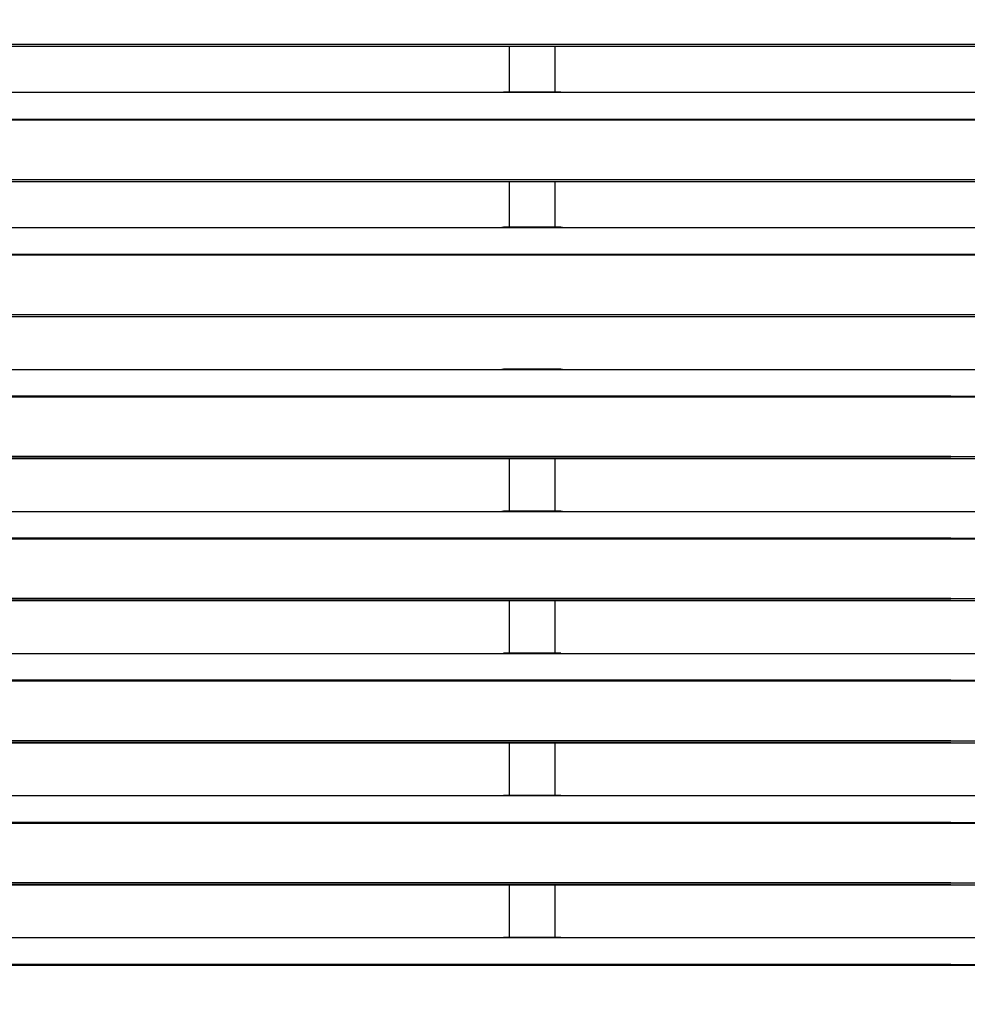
# Model space of a CAD drawing. Header units: millimetres. Extents: x 0 to 39025, y -31299 to 8400.
# Tile 115 of 256: x 16084 to 16393, y -24962 to -24641. Entities that reach past the tile are written whole.
import ezdxf

# ---------------------------------------------------------------- set-up
doc = ezdxf.new("R2010")
doc.units = ezdxf.units.MM
doc.layers.add('SREDNJICE_IN_TOCKE', color=252, linetype='Continuous')

# ---------------------------------------------------------------- blocks, each defined once
blk = doc.blocks.new('*U55')
at = {"lineweight": 25}
for points in [[(7.21, 637.03), (7.21, 637.03), (1142.79, 637.03), (1142.79, 637.03)], [(7.21, 636.38), (7.21, 636.38), (1142.79, 636.38), (1142.79, 636.38)], [(821.5, 636.38), (821.5, 636.38), (821.5, 621.5), (821.5, 621.5)], [(836.5, 621.5), (836.5, 621.5), (836.5, 636.38), (836.5, 636.38)], [(247, 621.43), (247, 621.43), (818, 621.43), (818, 621.43)], [(818, 621.43), (818, 621.43), (840, 621.43), (840, 621.43)], [(838.31, 621.5), (838.31, 621.5), (819.66, 621.5), (819.66, 621.5)], [(840, 621.43), (840, 621.43), (1108, 621.43), (1108, 621.43)], [(16.21, 612.71), (16.21, 612.71), (1133.33, 612.71), (1133.33, 612.71)], [(16.21, 612.49), (16.21, 612.49), (1133.33, 612.49), (1133.33, 612.49)], [(7.21, 593.07), (7.21, 593.07), (1142.79, 593.07), (1142.79, 593.07)], [(7.21, 592.41), (7.21, 592.41), (1142.79, 592.41), (1142.79, 592.41)], [(821.5, 592.41), (821.5, 592.41), (821.5, 577.53), (821.5, 577.53)], [(836.5, 577.53), (836.5, 577.53), (836.5, 592.41), (836.5, 592.41)], [(247, 577.45), (247, 577.45), (818, 577.45), (818, 577.45)], [(818, 577.45), (818, 577.45), (840, 577.45), (840, 577.45)], [(838.31, 577.53), (838.31, 577.53), (819.66, 577.53), (819.66, 577.53)], [(840, 577.45), (840, 577.45), (1108, 577.45), (1108, 577.45)], [(16.21, 568.74), (16.21, 568.74), (1133.33, 568.74), (1133.33, 568.74)], [(16.21, 568.52), (16.21, 568.52), (1133.33, 568.52), (1133.33, 568.52)], [(7.21, 549.09), (7.21, 549.09), (1142.79, 549.09), (1142.79, 549.09)], [(7.21, 548.44), (7.21, 548.44), (1142.79, 548.44), (1142.79, 548.44)], [(247, 531.21), (247, 531.21), (818, 531.21), (818, 531.21)], [(818, 531.21), (818, 531.21), (840, 531.21), (840, 531.21)], [(838.31, 531.29), (838.31, 531.29), (819.66, 531.29), (819.66, 531.29)], [(840, 531.21), (840, 531.21), (1108, 531.21), (1108, 531.21)], [(965.3, 522.5), (965.3, 522.5), (16.67, 522.5), (16.67, 522.5)], [(184.7, 522.5), (184.7, 522.5), (1133.33, 522.5), (1133.33, 522.5)], [(965.3, 522.28), (965.3, 522.28), (16.67, 522.28), (16.67, 522.28)], [(184.7, 522.28), (184.7, 522.28), (1133.33, 522.28), (1133.33, 522.28)], [(965.3, 502.85), (965.3, 502.85), (7.21, 502.85), (7.21, 502.85)], [(965.3, 502.2), (965.3, 502.2), (7.21, 502.2), (7.21, 502.2)], [(184.7, 502.85), (184.7, 502.85), (1142.79, 502.85), (1142.79, 502.85)], [(184.7, 502.2), (184.7, 502.2), (1142.79, 502.2), (1142.79, 502.2)], [(821.5, 502.2), (821.5, 502.2), (821.5, 485.06), (821.5, 485.06)], [(836.5, 485.06), (836.5, 485.06), (836.5, 502.2), (836.5, 502.2)], [(247, 484.97), (247, 484.97), (818, 484.97), (818, 484.97)], [(818, 484.97), (818, 484.97), (840, 484.97), (840, 484.97)], [(838.31, 485.06), (838.31, 485.06), (819.66, 485.06), (819.66, 485.06)], [(840, 484.97), (840, 484.97), (1108, 484.97), (1108, 484.97)], [(965.3, 476.27), (965.3, 476.27), (16.67, 476.27), (16.67, 476.27)], [(965.3, 476.05), (965.3, 476.05), (16.67, 476.05), (16.67, 476.05)], [(184.7, 476.27), (184.7, 476.27), (1133.33, 476.27), (1133.33, 476.27)], [(184.7, 476.05), (184.7, 476.05), (1133.33, 476.05), (1133.33, 476.05)], [(965.3, 456.62), (965.3, 456.62), (7.21, 456.62), (7.21, 456.62)], [(965.3, 455.96), (965.3, 455.96), (7.21, 455.96), (7.21, 455.96)], [(184.7, 456.62), (184.7, 456.62), (1142.79, 456.62), (1142.79, 456.62)], [(184.7, 455.96), (184.7, 455.96), (1142.79, 455.96), (1142.79, 455.96)], [(821.5, 455.96), (821.5, 455.96), (821.5, 438.82), (821.5, 438.82)], [(836.5, 438.82), (836.5, 438.82), (836.5, 455.96), (836.5, 455.96)], [(247, 438.74), (247, 438.74), (818, 438.74), (818, 438.74)], [(818, 438.74), (818, 438.74), (840, 438.74), (840, 438.74)], [(838.31, 438.82), (838.31, 438.82), (819.66, 438.82), (819.66, 438.82)], [(840, 438.74), (840, 438.74), (1108, 438.74), (1108, 438.74)], [(965.3, 430.04), (965.3, 430.04), (16.67, 430.04), (16.67, 430.04)], [(965.3, 429.81), (965.3, 429.81), (16.67, 429.81), (16.67, 429.81)], [(184.7, 430.04), (184.7, 430.04), (1133.33, 430.04), (1133.33, 430.04)], [(184.7, 429.81), (184.7, 429.81), (1133.33, 429.81), (1133.33, 429.81)], [(965.3, 410.38), (965.3, 410.38), (7.21, 410.38), (7.21, 410.38)], [(184.7, 410.38), (184.7, 410.38), (1142.79, 410.38), (1142.79, 410.38)], [(965.3, 409.73), (965.3, 409.73), (7.21, 409.73), (7.21, 409.73)], [(184.7, 409.73), (184.7, 409.73), (1142.79, 409.73), (1142.79, 409.73)], [(821.5, 409.73), (821.5, 409.73), (821.5, 392.58), (821.5, 392.58)], [(836.5, 392.58), (836.5, 392.58), (836.5, 409.73), (836.5, 409.73)], [(247, 392.51), (247, 392.51), (818, 392.51), (818, 392.51)], [(818, 392.51), (818, 392.51), (840, 392.51), (840, 392.51)], [(838.31, 392.58), (838.31, 392.58), (819.66, 392.58), (819.66, 392.58)], [(840, 392.51), (840, 392.51), (1108, 392.51), (1108, 392.51)], [(965.3, 383.8), (965.3, 383.8), (16.67, 383.8), (16.67, 383.8)], [(965.3, 383.58), (965.3, 383.58), (16.67, 383.58), (16.67, 383.58)], [(184.7, 383.8), (184.7, 383.8), (1133.33, 383.8), (1133.33, 383.8)], [(184.7, 383.58), (184.7, 383.58), (1133.33, 383.58), (1133.33, 383.58)], [(965.3, 364.15), (965.3, 364.15), (7.21, 364.15), (7.21, 364.15)], [(965.3, 363.49), (965.3, 363.49), (7.21, 363.49), (7.21, 363.49)], [(184.7, 364.15), (184.7, 364.15), (1142.79, 364.15), (1142.79, 364.15)], [(184.7, 363.49), (184.7, 363.49), (1142.79, 363.49), (1142.79, 363.49)], [(821.5, 363.49), (821.5, 363.49), (821.5, 346.35), (821.5, 346.35)], [(836.5, 346.35), (836.5, 346.35), (836.5, 363.49), (836.5, 363.49)], [(247, 346.27), (247, 346.27), (818, 346.27), (818, 346.27)], [(818, 346.27), (818, 346.27), (840, 346.27), (840, 346.27)], [(838.31, 346.35), (838.31, 346.35), (819.66, 346.35), (819.66, 346.35)], [(840, 346.27), (840, 346.27), (1108, 346.27), (1108, 346.27)], [(965.3, 337.56), (965.3, 337.56), (16.67, 337.56), (16.67, 337.56)], [(965.3, 337.34), (965.3, 337.34), (16.67, 337.34), (16.67, 337.34)], [(184.7, 337.56), (184.7, 337.56), (1133.33, 337.56), (1133.33, 337.56)], [(184.7, 337.34), (184.7, 337.34), (1133.33, 337.34), (1133.33, 337.34)]]:
    blk.add_open_spline(points, degree=3, dxfattribs=at)
for points in [[(818, 621.43), (818, 621.43), (819.12, 621.47), (819.12, 621.47), (819.12, 621.47), (819.66, 621.47), (819.66, 621.47)], [(838.31, 621.48), (838.31, 621.48), (838.84, 621.47), (838.84, 621.47), (838.84, 621.47), (840, 621.43), (840, 621.43)], [(818, 577.45), (818, 577.45), (819.12, 577.5), (819.12, 577.5), (819.12, 577.5), (819.66, 577.51), (819.66, 577.51)], [(838.31, 577.51), (838.31, 577.51), (838.84, 577.51), (838.84, 577.51), (838.84, 577.51), (840, 577.45), (840, 577.45)], [(818, 531.21), (818, 531.21), (819.12, 531.26), (819.12, 531.26), (819.12, 531.26), (819.66, 531.27), (819.66, 531.27)], [(838.31, 531.27), (838.31, 531.27), (838.84, 531.27), (838.84, 531.27), (838.84, 531.27), (840, 531.21), (840, 531.21)], [(818, 484.97), (818, 484.97), (819.12, 485.03), (819.12, 485.03), (819.12, 485.03), (819.66, 485.03), (819.66, 485.03)], [(838.31, 485.04), (838.31, 485.04), (838.84, 485.03), (838.84, 485.03), (838.84, 485.03), (840, 484.97), (840, 484.97)], [(818, 438.74), (818, 438.74), (819.12, 438.79), (819.12, 438.79), (819.12, 438.79), (819.66, 438.8), (819.66, 438.8)], [(838.31, 438.8), (838.31, 438.8), (838.84, 438.8), (838.84, 438.8), (838.84, 438.8), (840, 438.74), (840, 438.74)], [(818, 392.51), (818, 392.51), (819.12, 392.56), (819.12, 392.56), (819.12, 392.56), (819.66, 392.56), (819.66, 392.56)], [(838.31, 392.56), (838.31, 392.56), (838.84, 392.56), (838.84, 392.56), (838.84, 392.56), (840, 392.51), (840, 392.51)], [(818, 346.27), (818, 346.27), (819.12, 346.33), (819.12, 346.33), (819.12, 346.33), (819.66, 346.33), (819.66, 346.33)], [(838.31, 346.33), (838.31, 346.33), (838.84, 346.33), (838.84, 346.33), (838.84, 346.33), (840, 346.27), (840, 346.27)]]:
    blk.add_open_spline(points, degree=3, knots=[0, 0, 0, 0, 1, 1, 1, 2, 2, 2, 2], dxfattribs=at)

msp = doc.modelspace()

# ---------------------------------------------------------------- hatches: boundary and pattern name
at = {"layer": 'SREDNJICE_IN_TOCKE'}
h = msp.add_hatch(color=256, dxfattribs=at)
h.dxf.hatch_style = 1
edge = h.paths.add_edge_path()
edge.add_line((17875.2, -23142.87), (15121.98, -23142.87))
edge.add_line((15121.98, -23142.87), (15121.98, -24030.86))
edge.add_line((15121.98, -24030.86), (15421.96, -24030.86))
edge.add_spline(control_points=[(15423.01, -24030.85), (15423.01, -24030.85), (15709.98, -24030.85), (15996.96, -24030.85)], knot_values=[0.5, 0.5, 0.5, 0.5, 1, 1, 1, 1], degree=3, periodic=0)
edge.add_spline(control_points=[(15423.01, -24030.87), (15423.01, -24030.87), (15423.01, -24030.85), (15423.01, -24030.85)], knot_values=[0.00001, 0.00001, 0.00001, 0.00001, 0.99999, 0.99999, 0.99999, 0.99999], degree=3, periodic=0)
edge.add_spline(control_points=[(15423.01, -24030.85), (15423.01, -24030.85), (15709.98, -24030.85), (15996.96, -24030.85)], knot_values=[0.5, 0.5, 0.5, 0.5, 1, 1, 1, 1], degree=3, periodic=0)
edge.add_spline(control_points=[(15996.96, -24030.85), (16283.93, -24030.85), (16570.91, -24030.85), (16570.91, -24030.85)], knot_values=[0, 0, 0, 0, 0.5, 0.5, 0.5, 0.5], degree=3, periodic=0)
edge.add_spline(control_points=[(16571.96, -24031.93), (16571.96, -24031.93), (16571.96, -24033.87), (16571.96, -24035.81)], knot_values=[0.5, 0.5, 0.5, 0.5, 1, 1, 1, 1], degree=3, periodic=0)
edge.add_spline(control_points=[(16571.96, -24035.81), (16571.96, -24037.75), (16571.96, -24039.69), (16571.96, -24039.69)], knot_values=[0, 0, 0, 0, 0.5, 0.5, 0.5, 0.5], degree=3, periodic=0)
edge.add_line((16571.96, -24043.47), (17571.96, -25286.44))
edge.add_line((17571.96, -25286.44), (17875.2, -25286.44))
edge.add_line((17875.2, -25286.44), (17875.2, -23142.87))

# ---------------------------------------------------------------- block references
at = {"color": 1}
msp.add_blockref('*U55', (15421.96, -25286.44), dxfattribs=at)

doc.saveas('drawing.dxf')
